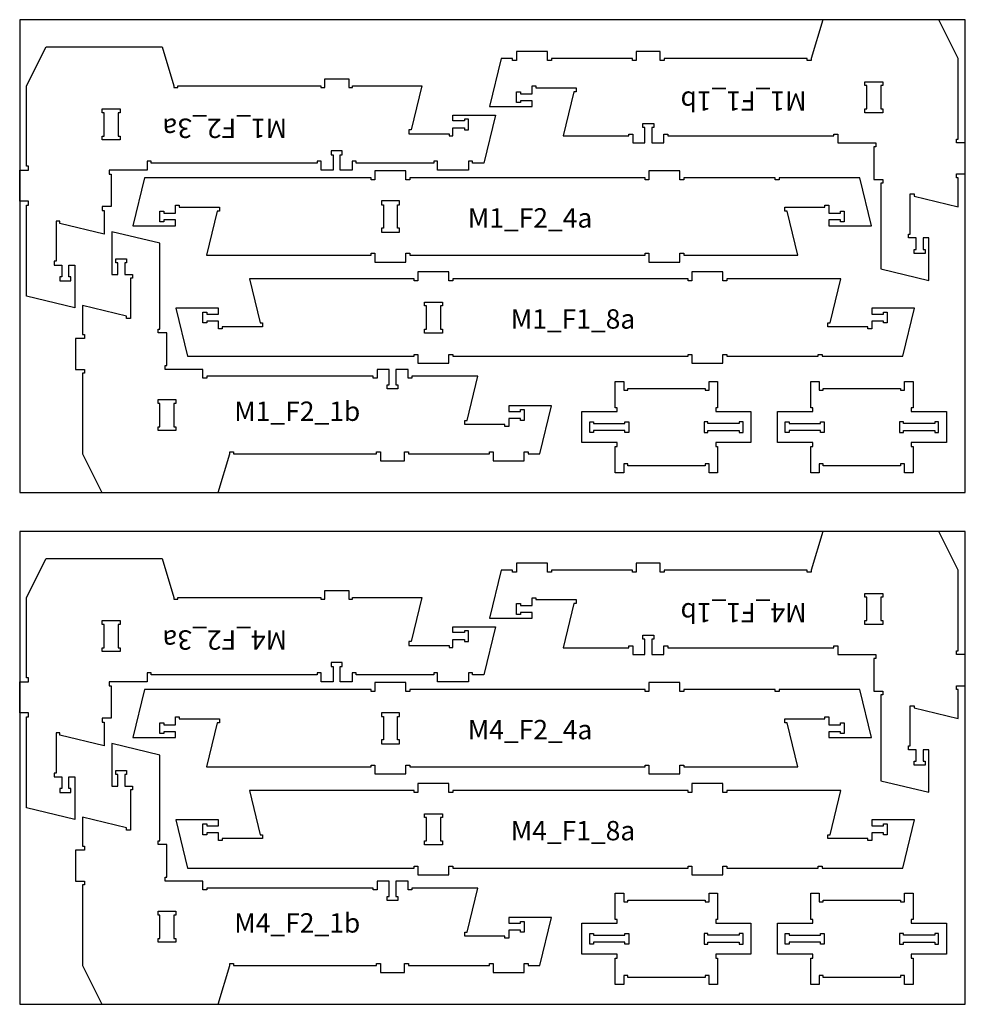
# Model space of a CAD drawing. Header units: millimetres. Extents: x -18184 to 50972, y 6312 to 16778.
# Tile 36 of 38: x 20592 to 23032, y 8953 to 11493. Entities that reach past the tile are written whole.
import ezdxf

# ---------------------------------------------------------------- set-up
doc = ezdxf.new("R2010")
doc.units = ezdxf.units.MM
doc.header["$MEASUREMENT"] = 0
for name, color, linetype in [('freeswerk_CODES', 50, 'Continuous'), ('freeswerk_ELEMENTEN', 7, 'Continuous'), ('freeswerk_PLATEN', 3, 'Continuous')]:
    doc.layers.add(name, color=color, linetype=linetype)

msp = doc.modelspace()

# ---------------------------------------------------------------- linework, layer by layer
at = {"layer": 'freeswerk_ELEMENTEN'}
for points in [[(21914.3, 11283.5), (21884.3, 11283.5), (21884.3, 11278.5), (21874.3, 11278.5), (21874.3, 11306.5), (21884.3, 11306.5), (21884.3, 11301.5), (21914.3, 11301.5), (21914.3, 11321.5), (21924.3, 11321.5), (21924.3, 11316.5), (22027.9, 11316.5), (22027.9, 11306.5), (22021.9, 11306.5), (21994.3, 11192.5), (22164.3, 11192.5), (22164.3, 11197.5), (22174.3, 11197.5), (22174.3, 11174.5), (22205.3, 11174.5), (22205.3, 11214.5), (22200.3, 11214.5), (22200.3, 11224.5), (22228.3, 11224.5), (22228.3, 11214.5), (22223.3, 11214.5), (22223.3, 11174.5), (22254.3, 11174.5), (22254.3, 11197.5), (22264.3, 11197.5), (22264.3, 11192.5), (22693.3, 11192.5), (22693.3, 11197.5), (22703.3, 11197.5), (22703.3, 11174.5), (22801.3, 11174.5), (22801.3, 11164.5), (22796.3, 11164.5), (22796.3, 11080.5), (22819.3, 11080.5), (22819.3, 11070.5), (22814.3, 11070.5), (22814.3, 10849.4), (22938.3, 10819.4), (22938.3, 10929.4), (22923.3, 10929.4), (22923.3, 10899.4), (22928.3, 10899.4), (22928.3, 10889.4), (22900.3, 10889.4), (22900.3, 10899.4), (22905.3, 10899.4), (22905.3, 10929.4), (22885.3, 10929.4), (22885.3, 10939.4), (22890.3, 10939.4), (22890.3, 11042.9), (22900.3, 11042.9), (22900.3, 11037), (23014.3, 11009.4), (23014.3, 11084.5), (23009.3, 11084.5), (23009.3, 11094.5), (23032.3, 11094.5), (23032.3, 11174.5), (23009.3, 11174.5), (23009.3, 11184.5), (23014.3, 11184.5), (23014.3, 11392.5), (22964.3, 11492.5), (22664.3, 11492.5), (22634.3, 11392.5), (22634.3, 11387.5), (22624.3, 11387.5), (22624.3, 11392.5), (22255.3, 11392.5), (22255.3, 11387.5), (22245.3, 11387.5), (22245.3, 11410.5), (22183.3, 11410.5), (22183.3, 11387.5), (22173.3, 11387.5), (22173.3, 11392.5), (21964.3, 11392.5), (21964.3, 11387.5), (21954.3, 11387.5), (21954.3, 11410.5), (21874.3, 11410.5), (21874.3, 11387.5), (21864.3, 11387.5), (21864.3, 11392.5), (21834.3, 11392.5), (21804.3, 11268.5), (21914.3, 11268.5)], [(20990.3, 11322.3), (20990.3, 11317.3), (21000.3, 11317.3), (21000.3, 11322.3), (21369.3, 11322.3), (21369.3, 11317.3), (21379.3, 11317.3), (21379.3, 11340.3), (21441.3, 11340.3), (21441.3, 11317.3), (21451.3, 11317.3), (21451.3, 11322.3), (21630.3, 11322.3), (21602.7, 11208.3), (21596.8, 11208.3), (21596.8, 11198.3), (21700.3, 11198.3), (21700.3, 11193.3), (21710.3, 11193.3), (21710.3, 11213.3), (21740.3, 11213.3), (21740.3, 11208.3), (21750.3, 11208.3), (21750.3, 11236.3), (21740.3, 11236.3), (21740.3, 11231.3), (21710.3, 11231.3), (21710.3, 11246.3), (21820.3, 11246.3), (21790.3, 11122.3), (21760.6, 11122.3), (21760.6, 11127.3), (21750.6, 11127.3), (21750.6, 11104.3), (21670.6, 11104.3), (21670.6, 11127.3), (21660.6, 11127.3), (21660.6, 11122.3), (21460.3, 11122.3), (21460.3, 11127.3), (21450.3, 11127.3), (21450.3, 11104.3), (21419.3, 11104.3), (21419.3, 11144.3), (21424.3, 11144.3), (21424.3, 11154.3), (21396.3, 11154.3), (21396.3, 11144.3), (21401.3, 11144.3), (21401.3, 11104.3), (21370.3, 11104.3), (21370.3, 11127.3), (21360.3, 11127.3), (21360.3, 11122.3), (20931.3, 11122.3), (20931.3, 11127.3), (20921.3, 11127.3), (20921.3, 11104.3), (20823.3, 11104.3), (20823.3, 11094.3), (20828.3, 11094.3), (20828.3, 11010.3), (20805.3, 11010.3), (20805.3, 11000.3), (20810.3, 11000.3), (20810.3, 10939.2), (20696.3, 10966.8), (20696.3, 10972.7), (20686.3, 10972.7), (20686.3, 10869.2), (20681.3, 10869.2), (20681.3, 10859.2), (20701.3, 10859.2), (20701.3, 10829.2), (20696.3, 10829.2), (20696.3, 10819.2), (20724.3, 10819.2), (20724.3, 10829.2), (20719.3, 10829.2), (20719.3, 10859.2), (20734.3, 10859.2), (20734.3, 10749.2), (20610.3, 10779.2), (20610.3, 11014.3), (20615.3, 11014.3), (20615.3, 11024.3), (20592.3, 11024.3), (20592.3, 11104.3), (20615.3, 11104.3), (20615.3, 11114.3), (20610.3, 11114.3), (20610.3, 11322.3), (20660.3, 11422.3), (20960.3, 11422.3)], [(22814.3, 11262.5), (22819.3, 11262.5), (22819.3, 11252.5), (22773.3, 11252.5), (22773.3, 11262.5), (22778.3, 11262.5), (22778.3, 11322.5), (22773.3, 11322.5), (22773.3, 11332.5), (22819.3, 11332.5), (22819.3, 11322.5), (22814.3, 11322.5)], [(20851.3, 11182.3), (20805.3, 11182.3), (20805.3, 11192.3), (20810.3, 11192.3), (20810.3, 11252.3), (20805.3, 11252.3), (20805.3, 11262.3), (20851.3, 11262.3), (20851.3, 11252.3), (20846.3, 11252.3), (20846.3, 11192.3), (20851.3, 11192.3)], [(22720.1, 10970.8), (22710.1, 10970.8), (22710.1, 10975.8), (22680.1, 10975.8), (22680.1, 10960.8), (22790.1, 10960.8), (22760.1, 11084.8), (22551.8, 11084.8), (22551.8, 11079.8), (22541.8, 11079.8), (22541.8, 11084.8), (22306.1, 11084.8), (22306.1, 11079.8), (22296.1, 11079.8), (22296.1, 11102.8), (22216.1, 11102.8), (22216.1, 11079.8), (22206.1, 11079.8), (22206.1, 11084.8), (21599.1, 11084.8), (21599.1, 11079.8), (21589.1, 11079.8), (21589.1, 11102.8), (21509.1, 11102.8), (21509.1, 11079.8), (21499.1, 11079.8), (21499.1, 11084.8), (20914.2, 11084.8), (20884.2, 10960.8), (20994.2, 10960.8), (20994.2, 10975.8), (20964.2, 10975.8), (20964.2, 10970.8), (20954.2, 10970.8), (20954.2, 10998.8), (20964.2, 10998.8), (20964.2, 10993.8), (20994.2, 10993.8), (20994.2, 11013.8), (21004.2, 11013.8), (21004.2, 11008.8), (21107.8, 11008.8), (21107.8, 10998.8), (21101.8, 10998.8), (21074.2, 10884.8), (21499.1, 10884.8), (21499.1, 10889.8), (21509.1, 10889.8), (21509.1, 10866.8), (21589.1, 10866.8), (21589.1, 10889.8), (21599.1, 10889.8), (21599.1, 10884.8), (22206.1, 10884.8), (22206.1, 10889.8), (22216.1, 10889.8), (22216.1, 10866.8), (22296.1, 10866.8), (22296.1, 10889.8), (22306.1, 10889.8), (22306.1, 10884.8), (22600.1, 10884.8), (22572.5, 10998.8), (22566.6, 10998.8), (22566.6, 11008.8), (22670.1, 11008.8), (22670.1, 11013.8), (22680.1, 11013.8), (22680.1, 10993.8), (22710.1, 10993.8), (22710.1, 10998.8), (22720.1, 10998.8)], [(21572.1, 11024.8), (21526.1, 11024.8), (21526.1, 11014.8), (21531.1, 11014.8), (21531.1, 10954.8), (21526.1, 10954.8), (21526.1, 10944.8), (21572.1, 10944.8), (21572.1, 10954.8), (21567.1, 10954.8), (21567.1, 11014.8), (21572.1, 11014.8)], [(21854.3, 10481.5), (21884.3, 10481.5), (21884.3, 10486.5), (21894.3, 10486.5), (21894.3, 10458.5), (21884.3, 10458.5), (21884.3, 10463.5), (21854.3, 10463.5), (21854.3, 10443.5), (21844.3, 10443.5), (21844.3, 10448.5), (21740.7, 10448.5), (21740.7, 10458.5), (21746.7, 10458.5), (21774.3, 10572.5), (21604.3, 10572.5), (21604.3, 10567.5), (21594.3, 10567.5), (21594.3, 10590.5), (21563.3, 10590.5), (21563.3, 10550.5), (21568.3, 10550.5), (21568.3, 10540.5), (21540.3, 10540.5), (21540.3, 10550.5), (21545.3, 10550.5), (21545.3, 10590.5), (21514.3, 10590.5), (21514.3, 10567.5), (21504.3, 10567.5), (21504.3, 10572.5), (21075.3, 10572.5), (21075.3, 10567.5), (21065.3, 10567.5), (21065.3, 10590.5), (20967.3, 10590.5), (20967.3, 10600.5), (20972.3, 10600.5), (20972.3, 10684.5), (20949.3, 10684.5), (20949.3, 10694.5), (20954.3, 10694.5), (20954.3, 10915.6), (20830.3, 10945.6), (20830.3, 10835.6), (20845.3, 10835.6), (20845.3, 10865.6), (20840.3, 10865.6), (20840.3, 10875.6), (20868.3, 10875.6), (20868.3, 10865.6), (20863.3, 10865.6), (20863.3, 10835.6), (20883.3, 10835.6), (20883.3, 10825.6), (20878.3, 10825.6), (20878.3, 10722.1), (20868.3, 10722.1), (20868.3, 10728), (20754.3, 10755.6), (20754.3, 10680.5), (20759.3, 10680.5), (20759.3, 10670.5), (20736.3, 10670.5), (20736.3, 10590.5), (20759.3, 10590.5), (20759.3, 10580.5), (20754.3, 10580.5), (20754.3, 10372.5), (20804.3, 10272.5), (21104.3, 10272.5), (21134.3, 10372.5), (21134.3, 10377.5), (21144.3, 10377.5), (21144.3, 10372.5), (21513.3, 10372.5), (21513.3, 10377.5), (21523.3, 10377.5), (21523.3, 10354.5), (21585.3, 10354.5), (21585.3, 10377.5), (21595.3, 10377.5), (21595.3, 10372.5), (21804.3, 10372.5), (21804.3, 10377.5), (21814.3, 10377.5), (21814.3, 10354.5), (21894.3, 10354.5), (21894.3, 10377.5), (21904.3, 10377.5), (21904.3, 10372.5), (21934.3, 10372.5), (21964.3, 10496.5), (21854.3, 10496.5)], [(22662.6, 10629.1), (22662.6, 10624.1), (22870.9, 10624.1), (22900.9, 10748.1), (22790.9, 10748.1), (22790.9, 10733.1), (22820.9, 10733.1), (22820.9, 10738.1), (22830.9, 10738.1), (22830.9, 10710.1), (22820.9, 10710.1), (22820.9, 10715.1), (22790.9, 10715.1), (22790.9, 10695.1), (22780.9, 10695.1), (22780.9, 10700.1), (22677.4, 10700.1), (22677.4, 10710.1), (22683.3, 10710.1), (22710.9, 10824.1), (22416.9, 10824.1), (22416.9, 10819.1), (22406.9, 10819.1), (22406.9, 10842.1), (22326.9, 10842.1), (22326.9, 10819.1), (22316.9, 10819.1), (22316.9, 10824.1), (21709.9, 10824.1), (21709.9, 10819.1), (21699.9, 10819.1), (21699.9, 10842.1), (21619.9, 10842.1), (21619.9, 10819.1), (21609.9, 10819.1), (21609.9, 10824.1), (21185, 10824.1), (21212.6, 10710.1), (21218.6, 10710.1), (21218.6, 10700.1), (21115, 10700.1), (21115, 10695.1), (21105, 10695.1), (21105, 10715.1), (21075, 10715.1), (21075, 10710.1), (21065, 10710.1), (21065, 10738.1), (21075, 10738.1), (21075, 10733.1), (21105, 10733.1), (21105, 10748.1), (20995, 10748.1), (21025, 10624.1), (21609.9, 10624.1), (21609.9, 10629.1), (21619.9, 10629.1), (21619.9, 10606.1), (21699.9, 10606.1), (21699.9, 10629.1), (21709.9, 10629.1), (21709.9, 10624.1), (22316.9, 10624.1), (22316.9, 10629.1), (22326.9, 10629.1), (22326.9, 10606.1), (22406.9, 10606.1), (22406.9, 10629.1), (22416.9, 10629.1), (22416.9, 10624.1), (22652.6, 10624.1), (22652.6, 10629.1)], [(21682.9, 10754.1), (21677.9, 10754.1), (21677.9, 10694.1), (21682.9, 10694.1), (21682.9, 10684.1), (21636.9, 10684.1), (21636.9, 10694.1), (21641.9, 10694.1), (21641.9, 10754.1), (21636.9, 10754.1), (21636.9, 10764.1), (21682.9, 10764.1)], [(22134.2, 10491.5), (22129.2, 10491.5), (22129.2, 10559.5), (22151.2, 10559.5), (22151.2, 10536.5), (22161.2, 10536.5), (22161.2, 10541.5), (22361.2, 10541.5), (22361.2, 10536.5), (22371.2, 10536.5), (22371.2, 10559.5), (22393.2, 10559.5), (22393.2, 10491.5), (22388.2, 10491.5), (22388.2, 10481.5), (22479.2, 10481.5), (22479.2, 10401.5), (22388.2, 10401.5), (22388.2, 10391.5), (22393.2, 10391.5), (22393.2, 10323.5), (22371.2, 10323.5), (22371.2, 10346.5), (22361.2, 10346.5), (22361.2, 10341.5), (22161.2, 10341.5), (22161.2, 10346.5), (22151.2, 10346.5), (22151.2, 10323.5), (22129.2, 10323.5), (22129.2, 10391.5), (22134.2, 10391.5), (22134.2, 10401.5), (22043.2, 10401.5), (22043.2, 10481.5), (22134.2, 10481.5)], [(22638.5, 10491.5), (22633.5, 10491.5), (22633.5, 10559.5), (22655.5, 10559.5), (22655.5, 10536.5), (22665.5, 10536.5), (22665.5, 10541.5), (22865.5, 10541.5), (22865.5, 10536.5), (22875.5, 10536.5), (22875.5, 10559.5), (22897.5, 10559.5), (22897.5, 10491.5), (22892.5, 10491.5), (22892.5, 10481.5), (22983.5, 10481.5), (22983.5, 10401.5), (22892.5, 10401.5), (22892.5, 10391.5), (22897.5, 10391.5), (22897.5, 10323.5), (22875.5, 10323.5), (22875.5, 10346.5), (22865.5, 10346.5), (22865.5, 10341.5), (22665.5, 10341.5), (22665.5, 10346.5), (22655.5, 10346.5), (22655.5, 10323.5), (22633.5, 10323.5), (22633.5, 10391.5), (22638.5, 10391.5), (22638.5, 10401.5), (22547.5, 10401.5), (22547.5, 10481.5), (22638.5, 10481.5)], [(20954.3, 10502.5), (20949.3, 10502.5), (20949.3, 10512.5), (20995.3, 10512.5), (20995.3, 10502.5), (20990.3, 10502.5), (20990.3, 10442.5), (20995.3, 10442.5), (20995.3, 10432.5), (20949.3, 10432.5), (20949.3, 10442.5), (20954.3, 10442.5)], [(22073.2, 10455.5), (22073.2, 10450.5), (22154.2, 10450.5), (22154.2, 10455.5), (22164.2, 10455.5), (22164.2, 10427.5), (22154.2, 10427.5), (22154.2, 10432.5), (22073.2, 10432.5), (22073.2, 10427.5), (22063.2, 10427.5), (22063.2, 10455.5)], [(22449.2, 10427.5), (22459.2, 10427.5), (22459.2, 10455.5), (22449.2, 10455.5), (22449.2, 10450.5), (22368.2, 10450.5), (22368.2, 10455.5), (22358.2, 10455.5), (22358.2, 10427.5), (22368.2, 10427.5), (22368.2, 10432.5), (22449.2, 10432.5)], [(22577.5, 10455.5), (22577.5, 10450.5), (22658.5, 10450.5), (22658.5, 10455.5), (22668.5, 10455.5), (22668.5, 10427.5), (22658.5, 10427.5), (22658.5, 10432.5), (22577.5, 10432.5), (22577.5, 10427.5), (22567.5, 10427.5), (22567.5, 10455.5)], [(22953.5, 10427.5), (22963.5, 10427.5), (22963.5, 10455.5), (22953.5, 10455.5), (22953.5, 10450.5), (22872.5, 10450.5), (22872.5, 10455.5), (22862.5, 10455.5), (22862.5, 10427.5), (22872.5, 10427.5), (22872.5, 10432.5), (22953.5, 10432.5)], [(21914.3, 9963.5), (21884.3, 9963.5), (21884.3, 9958.5), (21874.3, 9958.5), (21874.3, 9986.5), (21884.3, 9986.5), (21884.3, 9981.5), (21914.3, 9981.5), (21914.3, 10001.5), (21924.3, 10001.5), (21924.3, 9996.5), (22027.9, 9996.5), (22027.9, 9986.5), (22021.9, 9986.5), (21994.3, 9872.5), (22164.3, 9872.5), (22164.3, 9877.5), (22174.3, 9877.5), (22174.3, 9854.5), (22205.3, 9854.5), (22205.3, 9894.5), (22200.3, 9894.5), (22200.3, 9904.5), (22228.3, 9904.5), (22228.3, 9894.5), (22223.3, 9894.5), (22223.3, 9854.5), (22254.3, 9854.5), (22254.3, 9877.5), (22264.3, 9877.5), (22264.3, 9872.5), (22693.3, 9872.5), (22693.3, 9877.5), (22703.3, 9877.5), (22703.3, 9854.5), (22801.3, 9854.5), (22801.3, 9844.5), (22796.3, 9844.5), (22796.3, 9760.5), (22819.3, 9760.5), (22819.3, 9750.5), (22814.3, 9750.5), (22814.3, 9529.4), (22938.3, 9499.4), (22938.3, 9609.4), (22923.3, 9609.4), (22923.3, 9579.4), (22928.3, 9579.4), (22928.3, 9569.4), (22900.3, 9569.4), (22900.3, 9579.4), (22905.3, 9579.4), (22905.3, 9609.4), (22885.3, 9609.4), (22885.3, 9619.4), (22890.3, 9619.4), (22890.3, 9722.9), (22900.3, 9722.9), (22900.3, 9717), (23014.3, 9689.4), (23014.3, 9764.5), (23009.3, 9764.5), (23009.3, 9774.5), (23032.3, 9774.5), (23032.3, 9854.5), (23009.3, 9854.5), (23009.3, 9864.5), (23014.3, 9864.5), (23014.3, 10072.5), (22964.3, 10172.5), (22664.3, 10172.5), (22634.3, 10072.5), (22634.3, 10067.5), (22624.3, 10067.5), (22624.3, 10072.5), (22255.3, 10072.5), (22255.3, 10067.5), (22245.3, 10067.5), (22245.3, 10090.5), (22183.3, 10090.5), (22183.3, 10067.5), (22173.3, 10067.5), (22173.3, 10072.5), (21964.3, 10072.5), (21964.3, 10067.5), (21954.3, 10067.5), (21954.3, 10090.5), (21874.3, 10090.5), (21874.3, 10067.5), (21864.3, 10067.5), (21864.3, 10072.5), (21834.3, 10072.5), (21804.3, 9948.5), (21914.3, 9948.5)], [(20990.3, 10002.3), (20990.3, 9997.3), (21000.3, 9997.3), (21000.3, 10002.3), (21369.3, 10002.3), (21369.3, 9997.3), (21379.3, 9997.3), (21379.3, 10020.3), (21441.3, 10020.3), (21441.3, 9997.3), (21451.3, 9997.3), (21451.3, 10002.3), (21630.3, 10002.3), (21602.7, 9888.3), (21596.8, 9888.3), (21596.8, 9878.3), (21700.3, 9878.3), (21700.3, 9873.3), (21710.3, 9873.3), (21710.3, 9893.3), (21740.3, 9893.3), (21740.3, 9888.3), (21750.3, 9888.3), (21750.3, 9916.3), (21740.3, 9916.3), (21740.3, 9911.3), (21710.3, 9911.3), (21710.3, 9926.3), (21820.3, 9926.3), (21790.3, 9802.3), (21760.6, 9802.3), (21760.6, 9807.3), (21750.6, 9807.3), (21750.6, 9784.3), (21670.6, 9784.3), (21670.6, 9807.3), (21660.6, 9807.3), (21660.6, 9802.3), (21460.3, 9802.3), (21460.3, 9807.3), (21450.3, 9807.3), (21450.3, 9784.3), (21419.3, 9784.3), (21419.3, 9824.3), (21424.3, 9824.3), (21424.3, 9834.3), (21396.3, 9834.3), (21396.3, 9824.3), (21401.3, 9824.3), (21401.3, 9784.3), (21370.3, 9784.3), (21370.3, 9807.3), (21360.3, 9807.3), (21360.3, 9802.3), (20931.3, 9802.3), (20931.3, 9807.3), (20921.3, 9807.3), (20921.3, 9784.3), (20823.3, 9784.3), (20823.3, 9774.3), (20828.3, 9774.3), (20828.3, 9690.3), (20805.3, 9690.3), (20805.3, 9680.3), (20810.3, 9680.3), (20810.3, 9619.2), (20696.3, 9646.8), (20696.3, 9652.7), (20686.3, 9652.7), (20686.3, 9549.2), (20681.3, 9549.2), (20681.3, 9539.2), (20701.3, 9539.2), (20701.3, 9509.2), (20696.3, 9509.2), (20696.3, 9499.2), (20724.3, 9499.2), (20724.3, 9509.2), (20719.3, 9509.2), (20719.3, 9539.2), (20734.3, 9539.2), (20734.3, 9429.2), (20610.3, 9459.2), (20610.3, 9694.3), (20615.3, 9694.3), (20615.3, 9704.3), (20592.3, 9704.3), (20592.3, 9784.3), (20615.3, 9784.3), (20615.3, 9794.3), (20610.3, 9794.3), (20610.3, 10002.3), (20660.3, 10102.3), (20960.3, 10102.3)], [(22814.3, 9942.5), (22819.3, 9942.5), (22819.3, 9932.5), (22773.3, 9932.5), (22773.3, 9942.5), (22778.3, 9942.5), (22778.3, 10002.5), (22773.3, 10002.5), (22773.3, 10012.5), (22819.3, 10012.5), (22819.3, 10002.5), (22814.3, 10002.5)], [(20851.3, 9862.3), (20805.3, 9862.3), (20805.3, 9872.3), (20810.3, 9872.3), (20810.3, 9932.3), (20805.3, 9932.3), (20805.3, 9942.3), (20851.3, 9942.3), (20851.3, 9932.3), (20846.3, 9932.3), (20846.3, 9872.3), (20851.3, 9872.3)], [(22720.1, 9650.8), (22710.1, 9650.8), (22710.1, 9655.8), (22680.1, 9655.8), (22680.1, 9640.8), (22790.1, 9640.8), (22760.1, 9764.8), (22551.8, 9764.8), (22551.8, 9759.8), (22541.8, 9759.8), (22541.8, 9764.8), (22306.1, 9764.8), (22306.1, 9759.8), (22296.1, 9759.8), (22296.1, 9782.8), (22216.1, 9782.8), (22216.1, 9759.8), (22206.1, 9759.8), (22206.1, 9764.8), (21599.1, 9764.8), (21599.1, 9759.8), (21589.1, 9759.8), (21589.1, 9782.8), (21509.1, 9782.8), (21509.1, 9759.8), (21499.1, 9759.8), (21499.1, 9764.8), (20914.2, 9764.8), (20884.2, 9640.8), (20994.2, 9640.8), (20994.2, 9655.8), (20964.2, 9655.8), (20964.2, 9650.8), (20954.2, 9650.8), (20954.2, 9678.8), (20964.2, 9678.8), (20964.2, 9673.8), (20994.2, 9673.8), (20994.2, 9693.8), (21004.2, 9693.8), (21004.2, 9688.8), (21107.8, 9688.8), (21107.8, 9678.8), (21101.8, 9678.8), (21074.2, 9564.8), (21499.1, 9564.8), (21499.1, 9569.8), (21509.1, 9569.8), (21509.1, 9546.8), (21589.1, 9546.8), (21589.1, 9569.8), (21599.1, 9569.8), (21599.1, 9564.8), (22206.1, 9564.8), (22206.1, 9569.8), (22216.1, 9569.8), (22216.1, 9546.8), (22296.1, 9546.8), (22296.1, 9569.8), (22306.1, 9569.8), (22306.1, 9564.8), (22600.1, 9564.8), (22572.5, 9678.8), (22566.6, 9678.8), (22566.6, 9688.8), (22670.1, 9688.8), (22670.1, 9693.8), (22680.1, 9693.8), (22680.1, 9673.8), (22710.1, 9673.8), (22710.1, 9678.8), (22720.1, 9678.8)], [(21572.1, 9704.8), (21526.1, 9704.8), (21526.1, 9694.8), (21531.1, 9694.8), (21531.1, 9634.8), (21526.1, 9634.8), (21526.1, 9624.8), (21572.1, 9624.8), (21572.1, 9634.8), (21567.1, 9634.8), (21567.1, 9694.8), (21572.1, 9694.8)], [(21854.3, 9161.5), (21884.3, 9161.5), (21884.3, 9166.5), (21894.3, 9166.5), (21894.3, 9138.5), (21884.3, 9138.5), (21884.3, 9143.5), (21854.3, 9143.5), (21854.3, 9123.5), (21844.3, 9123.5), (21844.3, 9128.5), (21740.7, 9128.5), (21740.7, 9138.5), (21746.7, 9138.5), (21774.3, 9252.5), (21604.3, 9252.5), (21604.3, 9247.5), (21594.3, 9247.5), (21594.3, 9270.5), (21563.3, 9270.5), (21563.3, 9230.5), (21568.3, 9230.5), (21568.3, 9220.5), (21540.3, 9220.5), (21540.3, 9230.5), (21545.3, 9230.5), (21545.3, 9270.5), (21514.3, 9270.5), (21514.3, 9247.5), (21504.3, 9247.5), (21504.3, 9252.5), (21075.3, 9252.5), (21075.3, 9247.5), (21065.3, 9247.5), (21065.3, 9270.5), (20967.3, 9270.5), (20967.3, 9280.5), (20972.3, 9280.5), (20972.3, 9364.5), (20949.3, 9364.5), (20949.3, 9374.5), (20954.3, 9374.5), (20954.3, 9595.6), (20830.3, 9625.6), (20830.3, 9515.6), (20845.3, 9515.6), (20845.3, 9545.6), (20840.3, 9545.6), (20840.3, 9555.6), (20868.3, 9555.6), (20868.3, 9545.6), (20863.3, 9545.6), (20863.3, 9515.6), (20883.3, 9515.6), (20883.3, 9505.6), (20878.3, 9505.6), (20878.3, 9402.1), (20868.3, 9402.1), (20868.3, 9408), (20754.3, 9435.6), (20754.3, 9360.5), (20759.3, 9360.5), (20759.3, 9350.5), (20736.3, 9350.5), (20736.3, 9270.5), (20759.3, 9270.5), (20759.3, 9260.5), (20754.3, 9260.5), (20754.3, 9052.5), (20804.3, 8952.5), (21104.3, 8952.5), (21134.3, 9052.5), (21134.3, 9057.5), (21144.3, 9057.5), (21144.3, 9052.5), (21513.3, 9052.5), (21513.3, 9057.5), (21523.3, 9057.5), (21523.3, 9034.5), (21585.3, 9034.5), (21585.3, 9057.5), (21595.3, 9057.5), (21595.3, 9052.5), (21804.3, 9052.5), (21804.3, 9057.5), (21814.3, 9057.5), (21814.3, 9034.5), (21894.3, 9034.5), (21894.3, 9057.5), (21904.3, 9057.5), (21904.3, 9052.5), (21934.3, 9052.5), (21964.3, 9176.5), (21854.3, 9176.5)], [(22662.6, 9309.1), (22662.6, 9304.1), (22870.9, 9304.1), (22900.9, 9428.1), (22790.9, 9428.1), (22790.9, 9413.1), (22820.9, 9413.1), (22820.9, 9418.1), (22830.9, 9418.1), (22830.9, 9390.1), (22820.9, 9390.1), (22820.9, 9395.1), (22790.9, 9395.1), (22790.9, 9375.1), (22780.9, 9375.1), (22780.9, 9380.1), (22677.4, 9380.1), (22677.4, 9390.1), (22683.3, 9390.1), (22710.9, 9504.1), (22416.9, 9504.1), (22416.9, 9499.1), (22406.9, 9499.1), (22406.9, 9522.1), (22326.9, 9522.1), (22326.9, 9499.1), (22316.9, 9499.1), (22316.9, 9504.1), (21709.9, 9504.1), (21709.9, 9499.1), (21699.9, 9499.1), (21699.9, 9522.1), (21619.9, 9522.1), (21619.9, 9499.1), (21609.9, 9499.1), (21609.9, 9504.1), (21185, 9504.1), (21212.6, 9390.1), (21218.6, 9390.1), (21218.6, 9380.1), (21115, 9380.1), (21115, 9375.1), (21105, 9375.1), (21105, 9395.1), (21075, 9395.1), (21075, 9390.1), (21065, 9390.1), (21065, 9418.1), (21075, 9418.1), (21075, 9413.1), (21105, 9413.1), (21105, 9428.1), (20995, 9428.1), (21025, 9304.1), (21609.9, 9304.1), (21609.9, 9309.1), (21619.9, 9309.1), (21619.9, 9286.1), (21699.9, 9286.1), (21699.9, 9309.1), (21709.9, 9309.1), (21709.9, 9304.1), (22316.9, 9304.1), (22316.9, 9309.1), (22326.9, 9309.1), (22326.9, 9286.1), (22406.9, 9286.1), (22406.9, 9309.1), (22416.9, 9309.1), (22416.9, 9304.1), (22652.6, 9304.1), (22652.6, 9309.1)], [(21682.9, 9434.1), (21677.9, 9434.1), (21677.9, 9374.1), (21682.9, 9374.1), (21682.9, 9364.1), (21636.9, 9364.1), (21636.9, 9374.1), (21641.9, 9374.1), (21641.9, 9434.1), (21636.9, 9434.1), (21636.9, 9444.1), (21682.9, 9444.1)], [(22134.2, 9171.5), (22129.2, 9171.5), (22129.2, 9239.5), (22151.2, 9239.5), (22151.2, 9216.5), (22161.2, 9216.5), (22161.2, 9221.5), (22361.2, 9221.5), (22361.2, 9216.5), (22371.2, 9216.5), (22371.2, 9239.5), (22393.2, 9239.5), (22393.2, 9171.5), (22388.2, 9171.5), (22388.2, 9161.5), (22479.2, 9161.5), (22479.2, 9081.5), (22388.2, 9081.5), (22388.2, 9071.5), (22393.2, 9071.5), (22393.2, 9003.5), (22371.2, 9003.5), (22371.2, 9026.5), (22361.2, 9026.5), (22361.2, 9021.5), (22161.2, 9021.5), (22161.2, 9026.5), (22151.2, 9026.5), (22151.2, 9003.5), (22129.2, 9003.5), (22129.2, 9071.5), (22134.2, 9071.5), (22134.2, 9081.5), (22043.2, 9081.5), (22043.2, 9161.5), (22134.2, 9161.5)], [(22638.5, 9171.5), (22633.5, 9171.5), (22633.5, 9239.5), (22655.5, 9239.5), (22655.5, 9216.5), (22665.5, 9216.5), (22665.5, 9221.5), (22865.5, 9221.5), (22865.5, 9216.5), (22875.5, 9216.5), (22875.5, 9239.5), (22897.5, 9239.5), (22897.5, 9171.5), (22892.5, 9171.5), (22892.5, 9161.5), (22983.5, 9161.5), (22983.5, 9081.5), (22892.5, 9081.5), (22892.5, 9071.5), (22897.5, 9071.5), (22897.5, 9003.5), (22875.5, 9003.5), (22875.5, 9026.5), (22865.5, 9026.5), (22865.5, 9021.5), (22665.5, 9021.5), (22665.5, 9026.5), (22655.5, 9026.5), (22655.5, 9003.5), (22633.5, 9003.5), (22633.5, 9071.5), (22638.5, 9071.5), (22638.5, 9081.5), (22547.5, 9081.5), (22547.5, 9161.5), (22638.5, 9161.5)], [(20954.3, 9182.5), (20949.3, 9182.5), (20949.3, 9192.5), (20995.3, 9192.5), (20995.3, 9182.5), (20990.3, 9182.5), (20990.3, 9122.5), (20995.3, 9122.5), (20995.3, 9112.5), (20949.3, 9112.5), (20949.3, 9122.5), (20954.3, 9122.5)], [(22073.2, 9135.5), (22073.2, 9130.5), (22154.2, 9130.5), (22154.2, 9135.5), (22164.2, 9135.5), (22164.2, 9107.5), (22154.2, 9107.5), (22154.2, 9112.5), (22073.2, 9112.5), (22073.2, 9107.5), (22063.2, 9107.5), (22063.2, 9135.5)], [(22449.2, 9107.5), (22459.2, 9107.5), (22459.2, 9135.5), (22449.2, 9135.5), (22449.2, 9130.5), (22368.2, 9130.5), (22368.2, 9135.5), (22358.2, 9135.5), (22358.2, 9107.5), (22368.2, 9107.5), (22368.2, 9112.5), (22449.2, 9112.5)], [(22577.5, 9135.5), (22577.5, 9130.5), (22658.5, 9130.5), (22658.5, 9135.5), (22668.5, 9135.5), (22668.5, 9107.5), (22658.5, 9107.5), (22658.5, 9112.5), (22577.5, 9112.5), (22577.5, 9107.5), (22567.5, 9107.5), (22567.5, 9135.5)], [(22953.5, 9107.5), (22963.5, 9107.5), (22963.5, 9135.5), (22953.5, 9135.5), (22953.5, 9130.5), (22872.5, 9130.5), (22872.5, 9135.5), (22862.5, 9135.5), (22862.5, 9107.5), (22872.5, 9107.5), (22872.5, 9112.5), (22953.5, 9112.5)]]:
    msp.add_lwpolyline(points, close=True, dxfattribs=at)
at = {"layer": 'freeswerk_PLATEN'}
for points in [[(20592.3, 10272.5), (23032.3, 10272.5), (23032.3, 11492.5), (20592.3, 11492.5)], [(20592.3, 8952.5), (23032.3, 8952.5), (23032.3, 10172.5), (20592.3, 10172.5)]]:
    msp.add_lwpolyline(points, close=True, dxfattribs=at)

# ---------------------------------------------------------------- texts
at = {"layer": 'freeswerk_CODES', "char_height": 50, "attachment_point": 1, "rotation": 180}
for s, insert in [('{\\Fiso|c0;M1_F1_1b}', (22622.6, 11257.5)), ('{\\Fiso|c0;M1_F2_3a}', (21282.3, 11187.3)), ('{\\Fiso|c0;M4_F1_1b}', (22622.6, 9937.5)), ('{\\Fiso|c0;M4_F2_3a}', (21282.3, 9867.3))]:
    msp.add_mtext_dynamic_manual_height_columns(s, width=318.081, gutter_width=1456.3, heights=[0], dxfattribs=dict(at, insert=insert))
at = {"layer": 'freeswerk_CODES', "char_height": 50, "attachment_point": 1}
for s, insert in [('{\\Fiso|c0;M1_F2_4a}', (21748.6, 11006.2)), ('{\\Fiso|c0;M1_F1_8a}', (21859.4, 10745.5)), ('{\\Fiso|c0;M1_F2_1b}', (21146, 10507.5)), ('{\\Fiso|c0;M4_F2_4a}', (21748.6, 9686.2)), ('{\\Fiso|c0;M4_F1_8a}', (21859.4, 9425.5)), ('{\\Fiso|c0;M4_F2_1b}', (21146, 9187.5))]:
    msp.add_mtext_dynamic_manual_height_columns(s, width=318.081, gutter_width=1456.3, heights=[0], dxfattribs=dict(at, insert=insert))

doc.saveas('drawing.dxf')
